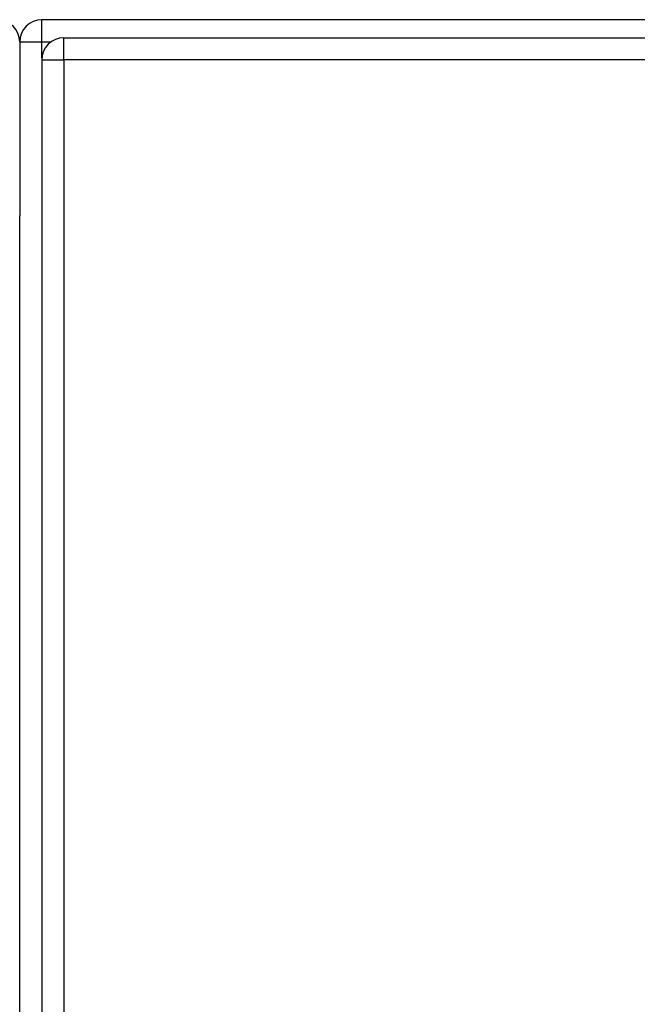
# Model space of a CAD drawing. Header units: inches. Extents: x 20 to 448, y 48 to 213.
# Tile 113 of 235: x 193.5 to 196.25, y 142.6 to 146.99. Entities that reach past the tile are written whole.
import ezdxf

# ---------------------------------------------------------------- set-up
doc = ezdxf.new("R2010")
doc.units = ezdxf.units.IN
doc.header["$MEASUREMENT"] = 0
doc.layers.add('Visible Edges(ANSI)', color=7, linetype='Continuous', lineweight=25)
doc.layers.add('Visible Tangent Edges(ANSI)', color=7, linetype='Continuous', lineweight=25)

msp = doc.modelspace()

# ---------------------------------------------------------------- linework, layer by layer
at = {"layer": 'Visible Edges(ANSI)'}
for p, q in [((235.3971, 146.9875), (193.5951, 146.9875)), ((193.4961, 146.8885), (193.4961, 146.1134)), ((193.6936, 146.9071), (235.2986, 146.9071)), ((193.5946, 146.8081), (193.5946, 110.0881)), ((193.4961, 110.8615), (193.4961, 146.1134))]:
    msp.add_line(p, q, dxfattribs=at)
for centre, start, end in [((193.3971, 146.8885), 0, 90), ((193.5951, 146.8885), 90, 180), ((193.6936, 146.8081), 90, 180)]:
    msp.add_arc(centre, 0.099, start, end, dxfattribs=at)
at = {"layer": 'Visible Tangent Edges(ANSI)'}
for p, q in [((193.5951, 146.8885), (193.5951, 146.9875)), ((193.4961, 146.8885), (193.5951, 146.8885)), ((193.5951, 146.8885), (193.6358, 146.8885)), ((193.5951, 146.818), (193.5951, 146.8885)), ((193.6936, 146.8081), (193.6936, 146.9071)), ((193.5946, 146.8081), (193.6936, 146.8081)), ((235.2986, 146.8081), (193.6936, 146.8081)), ((193.6936, 146.8081), (193.6936, 110.0881))]:
    msp.add_line(p, q, dxfattribs=at)

doc.saveas('drawing.dxf')
